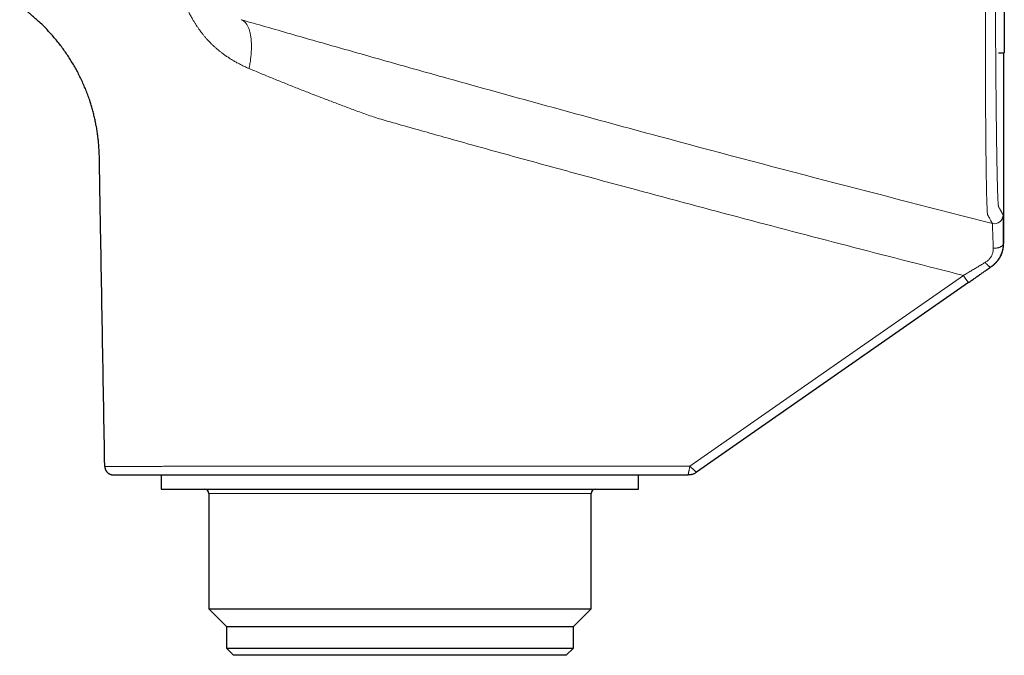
# Model space of a CAD drawing. Header units: millimetres. Extents: x 8 to 854, y 12 to 457.
# Tile 4 of 74: x 110 to 178, y 351 to 395. Entities that reach past the tile are written whole.
import ezdxf

# ---------------------------------------------------------------- set-up
doc = ezdxf.new("R2010")
doc.units = ezdxf.units.MM

msp = doc.modelspace()

# ---------------------------------------------------------------- linework, layer by layer
at = {"color": 7, "linetype": 'Continuous', "lineweight": 30}
for p, q in [((177.749, 412.962), (177.749, 392.925)), ((177.351, 392.925), (177.749, 392.925)), ((177.708, 379.783), (177.708, 392.925)), ((175.274, 377.027), (156.466, 363.905)), ((115.55, 364.315), (115.547, 364.315)), ((115.55, 364.315), (115.547, 364.315)), ((116.089, 363.728), (116.147, 363.725)), ((119.456, 363.725), (119.456, 362.746)), ((152.456, 362.746), (152.456, 363.725)), ((119.456, 362.746), (152.456, 362.746)), ((122.736, 362.446), (122.736, 354.467)), ((149.177, 354.467), (149.177, 362.446)), ((122.736, 354.467), (123.956, 353.246)), ((122.736, 354.467), (149.177, 354.467)), ((147.956, 353.246), (149.177, 354.467)), ((123.956, 353.246), (123.956, 351.746)), ((123.956, 353.246), (147.956, 353.246)), ((147.956, 351.746), (147.956, 353.246)), ((123.956, 351.746), (124.456, 351.246)), ((123.956, 351.746), (128.357, 351.746)), ((128.357, 351.746), (147.956, 351.746)), ((147.456, 351.246), (147.956, 351.746)), ((128.674, 351.246), (124.456, 351.246)), ((147.456, 351.246), (128.674, 351.246))]:
    msp.add_line(p, q, dxfattribs=at)
at = {"color": 252, "linetype": 'Continuous', "lineweight": 0}
for p, q in [((177.68, 379.749), (177.686, 379.753)), ((116.08, 363.729), (116.089, 363.728)), ((127.585, 362.446), (122.736, 362.446)), ((149.177, 362.446), (127.585, 362.446))]:
    msp.add_line(p, q, dxfattribs=at)
at = {"color": 252, "linetype": 'Continuous', "lineweight": 0, "flags": 128}
for points in [[(177.68, 379.749), (177.679, 379.723), (177.674, 379.698), (177.665, 379.672), (177.653, 379.647), (177.638, 379.623), (177.62, 379.599), (177.599, 379.576), (177.575, 379.554), (177.548, 379.533), (177.518, 379.514), (177.486, 379.496), (177.452, 379.479), (177.416, 379.463), (177.377, 379.45), (177.337, 379.438), (177.296, 379.427), (177.253, 379.419), (177.21, 379.412), (177.165, 379.408), (177.121, 379.405), (177.076, 379.404), (177.031, 379.405), (176.986, 379.408)], [(176.427, 378.421), (176.454, 378.388), (176.48, 378.356), (176.507, 378.325), (176.533, 378.295), (176.559, 378.268), (176.584, 378.242), (176.61, 378.218), (176.634, 378.196), (176.658, 378.176), (176.68, 378.158), (176.702, 378.143), (176.723, 378.13), (176.742, 378.119), (176.76, 378.111), (176.777, 378.106), (176.792, 378.103), (176.805, 378.103), (176.817, 378.105), (176.827, 378.11)], [(174.92, 377.519), (165.464, 370.922), (156.009, 364.325)]]:
    msp.add_lwpolyline(points, dxfattribs=at)
at = {"color": 252, "linetype": 'Continuous', "lineweight": 0}
for centre, radius, start, end in [((177.07, 381.7), 0.6, 255.7933, 359.99847), ((183.765, 383.507), 10.682, 214.09915, 217.34958)]:
    msp.add_arc(centre, radius, start, end, dxfattribs=at)
at = {"color": 7, "linetype": 'Continuous', "lineweight": 30}
for centre, start, end in [((122.436, 362.446), 0, 90), ((149.477, 362.446), 90, 180)]:
    msp.add_arc(centre, 0.3, start, end, dxfattribs=at)
at = {"color": 252, "linetype": 'Continuous', "lineweight": 0}
for points, knots in [([(176.923, 381.118), (176.904, 381.152), (176.868, 381.219), (176.777, 381.384), (176.694, 381.537), (176.641, 381.634), (176.626, 381.658), (176.612, 381.687), (176.598, 381.705), (176.585, 381.776), (176.575, 381.881), (176.565, 382.041), (176.555, 382.246), (176.545, 382.506), (176.535, 382.83), (176.524, 383.226), (176.515, 383.678), (176.505, 384.186), (176.497, 384.747), (176.488, 385.36), (176.481, 386.024), (176.474, 386.736), (176.467, 387.495), (176.461, 388.299), (176.456, 389.148), (176.452, 390.037), (176.449, 390.963), (176.446, 391.923), (176.444, 392.915), (176.443, 393.938), (176.443, 394.99), (176.444, 396.067), (176.446, 397.164), (176.448, 398.277), (176.452, 399.404), (176.457, 400.544), (176.462, 401.694), (176.468, 402.851), (176.475, 404.01), (176.483, 405.167), (176.492, 406.317), (176.502, 407.459), (176.512, 408.593), (176.524, 409.717), (176.536, 410.825), (176.548, 411.911), (176.561, 412.973), (176.575, 414.008), (176.589, 415.015), (176.604, 415.991), (176.619, 416.935), (176.635, 417.842), (176.651, 418.708), (176.667, 419.532), (176.683, 420.311), (176.699, 421.044), (176.716, 421.73), (176.732, 422.366), (176.748, 422.948), (176.764, 423.475), (176.78, 423.947), (176.796, 424.363), (176.812, 424.722), (176.827, 425.025), (176.842, 425.272), (176.856, 425.458), (176.871, 425.574), (176.884, 425.617), (176.896, 425.631), (176.92, 425.663), (176.969, 425.729), (177.049, 425.836), (177.132, 425.948), (177.201, 426.039), (177.223, 426.069), (177.234, 426.084)], [0, 0, 0, 0, 0.082781, 0.165563, 0.248343, 0.257023, 0.265698, 0.274397, 0.283166, 0.288772, 0.294416, 0.300068, 0.305721, 0.311354, 0.317734, 0.324114, 0.330493, 0.336873, 0.343254, 0.349636, 0.356019, 0.362404, 0.368791, 0.37518, 0.381578, 0.387983, 0.394386, 0.400779, 0.407152, 0.413532, 0.419937, 0.42635, 0.432757, 0.439141, 0.445515, 0.451901, 0.458296, 0.464697, 0.471103, 0.477494, 0.483863, 0.490227, 0.496605, 0.503015, 0.509433, 0.515832, 0.522217, 0.528596, 0.534974, 0.541367, 0.54778, 0.554197, 0.560604, 0.566985, 0.573365, 0.57977, 0.586186, 0.592598, 0.598992, 0.605372, 0.61175, 0.618135, 0.624531, 0.630946, 0.637629, 0.644264, 0.650872, 0.65743, 0.663885, 0.670297, 0.700537, 0.754537, 0.836358, 0.918179, 1, 1, 1, 1]), ([(177.67, 381.7), (177.666, 381.707), (177.658, 381.721), (177.644, 381.747), (177.629, 381.774), (177.612, 381.805), (177.594, 381.839), (177.574, 381.876), (177.552, 381.916), (177.528, 381.96), (177.502, 382.007), (177.48, 382.048), (177.464, 382.076), (177.458, 382.087), (177.456, 382.091), (177.456, 382.091), (177.455, 382.092), (177.455, 382.093), (177.455, 382.094), (177.454, 382.095), (177.452, 382.098), (177.45, 382.101), (177.449, 382.105), (177.447, 382.108), (177.445, 382.112), (177.442, 382.116), (177.44, 382.12), (177.438, 382.125), (177.435, 382.13), (177.433, 382.134), (177.43, 382.139), (177.427, 382.145), (177.424, 382.15), (177.421, 382.156), (177.418, 382.161), (177.415, 382.167), (177.412, 382.172), (177.409, 382.178), (177.405, 382.184), (177.403, 382.188), (177.402, 382.191), (177.401, 382.191), (177.401, 382.191), (177.401, 382.192), (177.401, 382.192), (177.4, 382.193), (177.4, 382.194), (177.399, 382.196), (177.396, 382.201), (177.391, 382.21), (177.385, 382.22), (177.381, 382.227), (177.379, 382.23), (177.379, 382.231), (177.378, 382.232), (177.378, 382.233), (177.377, 382.234), (177.377, 382.235), (177.376, 382.237), (177.374, 382.24), (177.371, 382.244), (177.369, 382.249), (177.366, 382.253), (177.364, 382.258), (177.361, 382.262), (177.359, 382.267), (177.357, 382.271), (177.355, 382.274), (177.354, 382.277), (177.353, 382.278), (177.352, 382.28), (177.352, 382.281), (177.351, 382.283), (177.35, 382.285), (177.348, 382.288), (177.346, 382.295), (177.343, 382.308), (177.339, 382.331), (177.335, 382.365), (177.33, 382.409), (177.326, 382.461), (177.321, 382.523), (177.317, 382.594), (177.312, 382.672), (177.308, 382.757), (177.304, 382.85), (177.3, 382.951), (177.295, 383.058), (177.291, 383.169), (177.288, 383.285), (177.284, 383.407), (177.28, 383.536), (177.276, 383.673), (177.272, 383.816), (177.268, 383.966), (177.264, 384.136), (177.26, 384.329), (177.255, 384.545), (177.25, 384.772), (177.245, 385.009), (177.241, 385.248), (177.237, 385.489), (177.232, 385.73), (177.228, 385.979), (177.224, 386.235), (177.22, 386.499), (177.216, 386.771), (177.212, 387.06), (177.208, 387.367), (177.204, 387.692), (177.199, 388.025), (177.195, 388.366), (177.192, 388.704), (177.188, 389.04), (177.184, 389.371), (177.181, 389.709), (177.178, 390.054), (177.174, 390.406), (177.171, 390.764), (177.168, 391.139), (177.164, 391.533), (177.161, 391.944), (177.158, 392.363), (177.155, 392.787), (177.152, 393.205), (177.149, 393.614), (177.147, 394.015), (177.145, 394.419), (177.142, 394.827), (177.14, 395.238), (177.138, 395.654), (177.136, 396.087), (177.134, 396.539), (177.132, 397.007), (177.13, 397.477), (177.128, 397.951), (177.127, 398.412), (177.126, 398.862), (177.124, 399.3), (177.123, 399.74), (177.122, 400.181), (177.122, 400.625), (177.121, 401.071), (177.12, 401.533), (177.12, 402.01), (177.119, 402.503), (177.119, 402.997), (177.119, 403.491), (177.119, 403.971), (177.119, 404.437), (177.119, 404.887), (177.12, 405.336), (177.12, 405.785), (177.121, 406.232), (177.121, 406.679), (177.122, 407.141), (177.123, 407.617), (177.124, 408.105), (177.126, 408.59), (177.127, 409.071), (177.129, 409.536), (177.13, 409.983), (177.132, 410.413), (177.134, 410.84), (177.136, 411.265), (177.138, 411.687), (177.14, 412.105), (177.142, 412.532), (177.144, 412.968), (177.147, 413.412), (177.15, 413.851), (177.153, 414.285), (177.156, 414.701), (177.158, 415.098), (177.161, 415.477), (177.164, 415.85), (177.167, 416.217), (177.17, 416.579), (177.174, 416.935), (177.177, 417.298), (177.181, 417.665), (177.184, 418.036), (177.188, 418.398), (177.192, 418.752), (177.196, 419.087), (177.2, 419.404), (177.204, 419.704), (177.208, 419.997), (177.211, 420.283), (177.215, 420.562), (177.219, 420.834), (177.224, 421.107), (177.228, 421.38), (177.233, 421.653), (177.237, 421.915), (177.242, 422.168), (177.246, 422.404), (177.251, 422.624), (177.255, 422.829), (177.259, 423.024), (177.264, 423.211), (177.268, 423.39), (177.273, 423.559), (177.277, 423.726), (177.282, 423.888), (177.287, 424.044), (177.292, 424.189), (177.297, 424.322), (177.301, 424.419), (177.304, 424.488), (177.306, 424.532), (177.308, 424.574), (177.31, 424.614), (177.312, 424.653), (177.314, 424.689), (177.316, 424.734), (177.32, 424.784), (177.324, 424.836), (177.327, 424.872), (177.329, 424.895), (177.33, 424.908), (177.331, 424.919), (177.332, 424.93), (177.334, 424.943), (177.336, 424.959), (177.338, 424.977), (177.341, 424.994), (177.344, 425.009), (177.347, 425.022), (177.35, 425.032), (177.353, 425.039), (177.354, 425.042), (177.355, 425.043), (177.355, 425.043), (177.356, 425.043), (177.356, 425.044), (177.356, 425.044), (177.356, 425.044), (177.357, 425.045), (177.358, 425.047), (177.361, 425.05), (177.363, 425.053), (177.366, 425.057), (177.369, 425.06), (177.371, 425.064), (177.374, 425.067), (177.376, 425.07), (177.378, 425.073), (177.381, 425.076), (177.383, 425.079), (177.385, 425.082), (177.387, 425.084), (177.389, 425.087), (177.39, 425.089), (177.392, 425.091), (177.394, 425.094), (177.395, 425.096), (177.397, 425.098), (177.398, 425.1), (177.399, 425.101), (177.4, 425.103), (177.402, 425.104), (177.402, 425.106), (177.403, 425.107), (177.404, 425.108), (177.405, 425.109), (177.405, 425.109), (177.406, 425.11), (177.406, 425.111), (177.406, 425.111), (177.407, 425.111), (177.407, 425.111), (177.407, 425.112), (177.407, 425.112), (177.407, 425.112), (177.407, 425.112), (177.407, 425.112), (177.408, 425.113), (177.408, 425.114), (177.41, 425.116), (177.412, 425.119), (177.417, 425.125), (177.425, 425.136), (177.436, 425.15), (177.447, 425.166), (177.461, 425.185), (177.477, 425.206), (177.493, 425.227), (177.504, 425.242), (177.512, 425.253), (177.52, 425.263), (177.527, 425.273), (177.535, 425.283), (177.542, 425.293), (177.56, 425.317), (177.585, 425.351), (177.615, 425.391), (177.641, 425.426), (177.665, 425.457), (177.684, 425.483), (177.692, 425.494), (177.697, 425.5)], [0, 0, 0, 0, 0.020124, 0.040227, 0.060311, 0.080374, 0.100417, 0.12044, 0.14052, 0.161135, 0.18172, 0.202328, 0.21085, 0.214596, 0.214926, 0.215167, 0.215361, 0.215558, 0.215758, 0.216566, 0.217692, 0.218886, 0.220149, 0.22148, 0.22288, 0.224349, 0.225886, 0.227491, 0.229165, 0.230908, 0.232719, 0.234599, 0.236547, 0.238564, 0.240473, 0.24244, 0.244464, 0.246546, 0.248686, 0.250883, 0.251037, 0.251192, 0.251347, 0.251502, 0.251657, 0.251811, 0.251966, 0.252817, 0.254337, 0.257052, 0.261898, 0.264611, 0.264916, 0.265221, 0.265525, 0.26583, 0.266134, 0.266439, 0.266781, 0.26829, 0.269756, 0.271179, 0.272743, 0.27425, 0.275702, 0.277098, 0.278438, 0.279722, 0.280192, 0.280653, 0.281107, 0.281553, 0.281991, 0.282475, 0.283031, 0.284558, 0.286078, 0.288681, 0.291266, 0.293835, 0.296388, 0.29897, 0.301604, 0.304066, 0.306507, 0.30893, 0.311334, 0.313721, 0.315914, 0.318107, 0.3203, 0.322495, 0.324692, 0.326892, 0.329095, 0.331293, 0.334052, 0.336811, 0.33957, 0.342332, 0.345098, 0.347613, 0.350125, 0.352636, 0.355145, 0.357654, 0.360164, 0.362685, 0.365456, 0.368221, 0.370983, 0.373743, 0.376502, 0.379011, 0.381521, 0.384034, 0.386552, 0.389074, 0.391603, 0.394125, 0.396894, 0.399663, 0.402433, 0.405205, 0.407982, 0.410506, 0.413026, 0.415542, 0.418056, 0.420568, 0.423081, 0.425603, 0.428374, 0.431136, 0.433891, 0.436641, 0.439388, 0.441889, 0.444389, 0.44689, 0.449393, 0.4519, 0.45441, 0.456919, 0.459677, 0.462432, 0.465188, 0.467946, 0.470706, 0.473225, 0.475739, 0.478251, 0.480761, 0.48327, 0.485781, 0.488307, 0.491086, 0.493859, 0.496629, 0.499397, 0.502165, 0.504682, 0.5072, 0.50972, 0.512243, 0.51477, 0.517302, 0.519824, 0.522591, 0.525358, 0.528125, 0.530896, 0.53367, 0.536188, 0.538701, 0.541213, 0.543722, 0.546232, 0.548742, 0.551258, 0.554022, 0.55678, 0.559532, 0.562282, 0.56503, 0.56753, 0.570031, 0.572533, 0.575038, 0.577546, 0.58006, 0.582574, 0.585336, 0.588097, 0.590858, 0.593621, 0.596387, 0.598912, 0.601433, 0.603951, 0.606466, 0.608981, 0.611495, 0.614028, 0.616814, 0.619594, 0.622367, 0.625137, 0.627905, 0.629029, 0.630162, 0.631302, 0.632451, 0.633609, 0.634775, 0.635949, 0.638126, 0.640332, 0.64257, 0.643329, 0.644014, 0.644674, 0.64534, 0.646013, 0.647351, 0.648713, 0.650365, 0.65205, 0.653769, 0.655644, 0.657558, 0.658516, 0.658624, 0.658732, 0.65884, 0.658949, 0.659068, 0.659249, 0.65943, 0.660546, 0.661641, 0.663376, 0.665057, 0.666683, 0.668256, 0.669774, 0.671238, 0.672648, 0.674004, 0.675306, 0.676554, 0.677726, 0.678847, 0.679915, 0.680931, 0.681985, 0.682976, 0.683904, 0.684769, 0.685572, 0.686312, 0.686953, 0.687538, 0.688067, 0.68854, 0.688958, 0.689302, 0.689596, 0.689841, 0.690035, 0.690109, 0.690183, 0.690258, 0.690332, 0.690406, 0.69048, 0.690554, 0.690628, 0.691094, 0.691927, 0.693414, 0.696072, 0.700825, 0.709331, 0.716948, 0.724585, 0.738273, 0.752026, 0.758258, 0.764489, 0.77072, 0.77695, 0.783179, 0.789408, 0.795636, 0.829883, 0.860446, 0.890997, 0.927349, 0.963684, 1, 1, 1, 1]), ([(120.462, 398.521), (120.469, 398.473), (120.485, 398.373), (120.513, 398.219), (120.545, 398.055), (120.582, 397.883), (120.626, 397.703), (120.675, 397.513), (120.721, 397.351), (120.761, 397.22), (120.791, 397.124), (120.822, 397.03), (120.852, 396.938), (120.883, 396.851), (120.913, 396.766), (120.946, 396.676), (120.983, 396.581), (121.021, 396.482), (121.059, 396.39), (121.09, 396.316), (121.113, 396.261), (121.13, 396.221), (121.147, 396.182), (121.163, 396.146), (121.179, 396.11), (121.198, 396.068), (121.233, 395.991), (121.286, 395.88), (121.372, 395.703), (121.481, 395.492), (121.604, 395.272), (121.717, 395.08), (121.818, 394.916), (121.921, 394.757), (122.028, 394.6), (122.138, 394.446), (122.251, 394.296), (122.366, 394.151), (122.485, 394.008), (122.606, 393.87), (122.728, 393.737), (122.85, 393.61), (122.977, 393.484), (123.109, 393.36), (123.245, 393.238), (123.384, 393.119), (123.527, 393.002), (123.691, 392.874), (123.873, 392.741), (124.072, 392.605), (124.271, 392.477), (124.476, 392.353), (124.671, 392.243), (124.853, 392.146), (125.019, 392.061), (125.187, 391.98), (125.356, 391.903), (125.47, 391.854), (125.527, 391.83)], [0, 0, 0, 0, 0.016901, 0.034825, 0.053789, 0.073802, 0.094876, 0.117019, 0.140238, 0.151617, 0.16312, 0.174256, 0.185019, 0.195403, 0.205405, 0.215021, 0.227604, 0.23944, 0.250522, 0.26084, 0.265882, 0.270714, 0.275336, 0.279746, 0.283945, 0.28865, 0.294913, 0.31215, 0.329403, 0.360226, 0.391031, 0.412999, 0.43448, 0.455021, 0.476215, 0.498035, 0.518389, 0.539189, 0.56034, 0.581316, 0.601551, 0.62157, 0.64138, 0.662938, 0.684007, 0.704688, 0.726105, 0.748233, 0.777379, 0.805176, 0.832718, 0.860881, 0.889694, 0.911913, 0.933933, 0.955985, 0.978059, 1, 1, 1, 1]), ([(124.975, 395.209), (125.54, 395.046), (126.666, 394.722), (128.396, 394.226), (130.149, 393.725), (131.928, 393.219), (133.722, 392.71), (135.525, 392.199), (137.326, 391.692), (139.128, 391.187), (144.622, 389.653), (153.36, 387.261), (165.357, 384.073), (173.068, 382.103), (176.923, 381.118)], [0, 0, 0, 0, 0.03497, 0.069715, 0.10435, 0.139003, 0.173819, 0.208305, 0.242894, 0.277471, 0.312046, 0.559005, 0.779504, 1, 1, 1, 1]), ([(124.975, 395.209), (124.996, 395.202), (125.039, 395.187), (125.101, 395.155), (125.161, 395.116), (125.22, 395.067), (125.276, 395.01), (125.329, 394.944), (125.379, 394.87), (125.427, 394.786), (125.471, 394.694), (125.511, 394.594), (125.548, 394.485), (125.581, 394.368), (125.609, 394.243), (125.634, 394.111), (125.654, 393.973), (125.669, 393.828), (125.68, 393.678), (125.687, 393.522), (125.689, 393.362), (125.687, 393.198), (125.68, 393.032), (125.669, 392.862), (125.655, 392.691), (125.636, 392.519), (125.614, 392.346), (125.589, 392.173), (125.56, 392.001), (125.538, 391.887), (125.527, 391.83)], [0, 0, 0, 0, 0.033362, 0.067211, 0.101522, 0.136269, 0.171422, 0.206947, 0.242811, 0.278976, 0.315404, 0.352053, 0.388881, 0.425845, 0.4629, 0.5, 0.5371, 0.574155, 0.611119, 0.647947, 0.684596, 0.721024, 0.757189, 0.793053, 0.828578, 0.863731, 0.898478, 0.932789, 0.966638, 1, 1, 1, 1]), ([(125.527, 391.83), (125.796, 391.717), (126.33, 391.493), (127.139, 391.16), (127.949, 390.831), (128.762, 390.506), (129.574, 390.187), (130.385, 389.874), (131.194, 389.566), (132.005, 389.259), (132.702, 388.998), (133.287, 388.784), (133.765, 388.608), (134.268, 388.441), (134.797, 388.279), (135.346, 388.119), (135.908, 387.96), (136.803, 387.71), (138.027, 387.363), (140.466, 386.679), (143.798, 385.754), (148.022, 384.599), (153.352, 383.153), (159.793, 381.433), (167.35, 379.452), (172.396, 378.163), (174.92, 377.519)], [0, 0, 0, 0, 0.017984, 0.035786, 0.053432, 0.070951, 0.088372, 0.105417, 0.122416, 0.139311, 0.156168, 0.165824, 0.175553, 0.18578, 0.19653, 0.207652, 0.218995, 0.230404, 0.261569, 0.292772, 0.377407, 0.46215, 0.546787, 0.697851, 0.848911, 1, 1, 1, 1]), ([(177.67, 381.7), (177.67, 381.699), (177.67, 381.697), (177.671, 381.684), (177.672, 381.665), (177.672, 381.637), (177.673, 381.603), (177.673, 381.558), (177.674, 381.502), (177.674, 381.434), (177.675, 381.356), (177.675, 381.267), (177.676, 381.17), (177.677, 381.064), (177.677, 380.95), (177.678, 380.827), (177.678, 380.696), (177.679, 380.556), (177.679, 380.409), (177.679, 380.254), (177.68, 380.093), (177.68, 379.925), (177.68, 379.808), (177.68, 379.749)], [0, 0, 0, 0, 0.041549, 0.083088, 0.124688, 0.166421, 0.208357, 0.250567, 0.30014, 0.349724, 0.399431, 0.449372, 0.499658, 0.54957, 0.599359, 0.649135, 0.699005, 0.749075, 0.799552, 0.84977, 0.899841, 0.94988, 1, 1, 1, 1]), ([(176.986, 379.408), (176.983, 379.477), (176.979, 379.613), (176.972, 379.804), (176.966, 379.981), (176.961, 380.127), (176.956, 380.245), (176.953, 380.339), (176.949, 380.427), (176.946, 380.509), (176.943, 380.585), (176.94, 380.685), (176.936, 380.799), (176.932, 380.915), (176.928, 381.005), (176.925, 381.069), (176.923, 381.11), (176.923, 381.116), (176.923, 381.118)], [0, 0, 0, 0, 0.067413, 0.133602, 0.198451, 0.261857, 0.303284, 0.344006, 0.384002, 0.423255, 0.461748, 0.49947, 0.58449, 0.669193, 0.753328, 0.836655, 0.918947, 1, 1, 1, 1]), ([(176.986, 379.408), (176.986, 379.363), (176.986, 379.271), (176.965, 379.147), (176.935, 379.04), (176.901, 378.949), (176.859, 378.861), (176.809, 378.777), (176.75, 378.696), (176.683, 378.62), (176.607, 378.548), (176.522, 378.48), (176.459, 378.441), (176.427, 378.421)], [0, 0, 0, 0, 0.125299, 0.250132, 0.333192, 0.416205, 0.499315, 0.580245, 0.661706, 0.744004, 0.827514, 0.912678, 1, 1, 1, 1]), ([(177.68, 379.749), (177.68, 379.706), (177.678, 379.621), (177.666, 379.495), (177.647, 379.374), (177.62, 379.253), (177.585, 379.133), (177.553, 379.044), (177.53, 378.986), (177.518, 378.957), (177.505, 378.929), (177.493, 378.902), (177.48, 378.875), (177.453, 378.821), (177.409, 378.74), (177.344, 378.635), (177.272, 378.534), (177.193, 378.438), (177.109, 378.347), (177.02, 378.262), (176.926, 378.182), (176.86, 378.134), (176.827, 378.11)], [0, 0, 0, 0, 0.070601, 0.139111, 0.205369, 0.269228, 0.337742, 0.402934, 0.419445, 0.435719, 0.451752, 0.467544, 0.483093, 0.498398, 0.562048, 0.625611, 0.688997, 0.752114, 0.814867, 0.877162, 0.938903, 1, 1, 1, 1]), ([(177.686, 379.753), (177.681, 379.674), (177.669, 379.516), (177.636, 379.28), (177.571, 379.05), (177.473, 378.83), (177.348, 378.623), (177.196, 378.433), (177.022, 378.264), (176.895, 378.164), (176.832, 378.114)], [0, 0, 0, 0, 0.12526, 0.249832, 0.374368, 0.499388, 0.624687, 0.749895, 0.87489, 1, 1, 1, 1]), ([(174.92, 377.519), (175.005, 377.569), (175.174, 377.671), (175.428, 377.823), (175.68, 377.974), (175.931, 378.124), (176.18, 378.273), (176.345, 378.372), (176.427, 378.421)], [0, 0, 0, 0, 0.167221, 0.333943, 0.500367, 0.666706, 0.833175, 1, 1, 1, 1]), ([(156.009, 364.325), (154.435, 364.325), (151.289, 364.325), (146.57, 364.325), (142.905, 364.325), (140.294, 364.325), (138.736, 364.325), (137.178, 364.325), (135.987, 364.325), (135.16, 364.325), (134.697, 364.325), (134.23, 364.325), (133.76, 364.324), (133.288, 364.324), (132.826, 364.324), (132.374, 364.323), (131.931, 364.323), (131.49, 364.323), (131.05, 364.323), (130.586, 364.323), (130.1, 364.322), (129.593, 364.322), (129.091, 364.322), (128.594, 364.321), (128.103, 364.321), (127.617, 364.321), (127.151, 364.321), (126.702, 364.32), (126.272, 364.32), (125.846, 364.32), (125.426, 364.32), (125.01, 364.32), (124.587, 364.319), (124.159, 364.319), (123.727, 364.319), (123.305, 364.319), (122.891, 364.318), (122.487, 364.318), (122.092, 364.318), (121.718, 364.318), (121.363, 364.318), (121.026, 364.317), (120.698, 364.317), (120.378, 364.317), (120.066, 364.317), (119.753, 364.317), (119.441, 364.317), (119.132, 364.316), (118.835, 364.316), (118.55, 364.316), (118.278, 364.316), (118.017, 364.316), (117.776, 364.316), (117.553, 364.316), (117.347, 364.315), (117.152, 364.315), (116.967, 364.315), (116.793, 364.315), (116.624, 364.315), (116.463, 364.315), (116.311, 364.315), (116.172, 364.315), (116.047, 364.315), (115.936, 364.315), (115.838, 364.315), (115.757, 364.315), (115.691, 364.315), (115.638, 364.315), (115.597, 364.315), (115.569, 364.315), (115.553, 364.315), (115.551, 364.315), (115.55, 364.315)], [0, 0, 0, 0, 0.091662, 0.183317, 0.274963, 0.305208, 0.335461, 0.365726, 0.395979, 0.404905, 0.413893, 0.422962, 0.432132, 0.441333, 0.450541, 0.459231, 0.467932, 0.476647, 0.485378, 0.494128, 0.504395, 0.514633, 0.524849, 0.535046, 0.545231, 0.555409, 0.565585, 0.574917, 0.584256, 0.593606, 0.602973, 0.612359, 0.62177, 0.632044, 0.642289, 0.652508, 0.662708, 0.672895, 0.683073, 0.693247, 0.702577, 0.711913, 0.721259, 0.730621, 0.740003, 0.749409, 0.759684, 0.769933, 0.780157, 0.790362, 0.800551, 0.810732, 0.820909, 0.83024, 0.839576, 0.848922, 0.858283, 0.867662, 0.877063, 0.887338, 0.897585, 0.907801, 0.917994, 0.928171, 0.938339, 0.948505, 0.957829, 0.967162, 0.976512, 0.985882, 0.99528, 1, 1, 1, 1]), ([(155.893, 363.725), (155.893, 363.726), (155.893, 363.727), (155.894, 363.736), (155.896, 363.751), (155.899, 363.773), (155.905, 363.806), (155.913, 363.85), (155.923, 363.902), (155.935, 363.961), (155.947, 364.027), (155.962, 364.097), (155.977, 364.171), (155.992, 364.247), (156.003, 364.299), (156.009, 364.325)], [0, 0, 0, 0, 0.062955, 0.125722, 0.188283, 0.250603, 0.334004, 0.417349, 0.500257, 0.583818, 0.666966, 0.750029, 0.833423, 0.916702, 1, 1, 1, 1]), ([(156.009, 364.325), (156.028, 364.307), (156.067, 364.27), (156.124, 364.216), (156.18, 364.164), (156.233, 364.115), (156.283, 364.069), (156.328, 364.027), (156.368, 363.991), (156.402, 363.96), (156.427, 363.937), (156.444, 363.922), (156.456, 363.912), (156.464, 363.906), (156.465, 363.905), (156.466, 363.905)], [0, 0, 0, 0, 0.0832938, 0.1665872, 0.2499765, 0.3330274, 0.4161897, 0.4997413, 0.5826449, 0.6660215, 0.7493841, 0.8117134, 0.8743035, 0.9370836, 1, 1, 1, 1])]:
    msp.add_open_spline(points, degree=3, knots=knots, dxfattribs=at)
at = {"color": 7, "linetype": 'Continuous', "lineweight": 30}
for points, knots in [([(115.547, 364.315), (115.499, 367.125), (115.401, 372.745), (115.285, 379.246), (115.219, 383.076), (115.2, 384.234), (115.193, 384.649), (115.187, 385.065), (115.181, 385.48), (115.171, 385.873), (115.154, 386.242), (115.131, 386.587), (115.098, 386.932), (115.056, 387.275), (115.004, 387.618), (114.944, 387.952), (114.877, 388.279), (114.804, 388.597), (114.723, 388.913), (114.633, 389.227), (114.53, 389.56), (114.41, 389.911), (114.271, 390.28), (114.121, 390.643), (113.961, 391.002), (113.789, 391.356), (113.61, 391.698), (113.425, 392.028), (113.235, 392.346), (113.035, 392.659), (112.827, 392.966), (112.606, 393.273), (112.372, 393.58), (112.124, 393.885), (111.867, 394.183), (111.601, 394.473), (111.326, 394.755), (111.049, 395.024), (110.77, 395.279), (110.489, 395.522), (110.201, 395.756), (109.927, 395.968), (109.746, 396.098), (109.665, 396.156)], [0, 0, 0, 0, 0.250557, 0.501114, 0.579689, 0.592036, 0.604384, 0.616731, 0.629079, 0.641426, 0.651716, 0.662004, 0.672292, 0.682581, 0.692871, 0.703161, 0.712864, 0.722566, 0.732269, 0.741971, 0.751672, 0.763363, 0.775053, 0.786741, 0.798428, 0.810115, 0.821801, 0.832819, 0.843838, 0.854858, 0.865878, 0.876899, 0.888589, 0.900279, 0.91197, 0.923661, 0.935353, 0.947045, 0.95807, 0.969095, 0.980122, 0.991149, 1, 1, 1, 1]), ([(176.877, 378.146), (176.877, 378.146), (176.88, 378.148), (176.884, 378.152), (176.891, 378.157), (176.897, 378.162), (176.904, 378.167), (176.91, 378.172), (176.916, 378.177), (176.922, 378.183), (176.929, 378.188), (176.936, 378.193), (176.943, 378.199), (176.95, 378.205), (176.957, 378.211), (176.964, 378.217), (176.97, 378.222), (176.975, 378.226), (176.979, 378.229), (176.981, 378.231), (176.983, 378.233), (176.985, 378.234), (176.987, 378.236), (176.989, 378.238), (176.992, 378.24), (176.996, 378.244), (177.001, 378.248), (177.008, 378.253), (177.016, 378.261), (177.031, 378.274), (177.05, 378.29), (177.067, 378.305), (177.081, 378.318), (177.092, 378.328), (177.1, 378.335), (177.107, 378.342), (177.117, 378.351), (177.128, 378.361), (177.14, 378.373), (177.153, 378.386), (177.168, 378.401), (177.184, 378.417), (177.201, 378.434), (177.217, 378.452), (177.233, 378.47), (177.253, 378.492), (177.274, 378.516), (177.297, 378.545), (177.319, 378.573), (177.34, 378.601), (177.36, 378.629), (177.38, 378.657), (177.398, 378.685), (177.416, 378.712), (177.433, 378.739), (177.448, 378.766), (177.463, 378.792), (177.477, 378.816), (177.49, 378.841), (177.505, 378.871), (177.522, 378.906), (177.536, 378.937), (177.546, 378.958), (177.553, 378.975), (177.561, 378.996), (177.571, 379.019), (177.581, 379.046), (177.592, 379.076), (177.603, 379.108), (177.614, 379.144), (177.625, 379.181), (177.636, 379.219), (177.645, 379.255), (177.652, 379.287), (177.658, 379.316), (177.663, 379.342), (177.667, 379.365), (177.67, 379.383), (177.673, 379.4), (177.676, 379.424), (177.68, 379.447), (177.682, 379.467), (177.684, 379.483), (177.686, 379.498), (177.688, 379.515), (177.69, 379.533), (177.692, 379.552), (177.694, 379.573), (177.696, 379.594), (177.697, 379.615), (177.699, 379.637), (177.701, 379.66), (177.702, 379.686), (177.704, 379.716), (177.706, 379.75), (177.707, 379.771), (177.708, 379.783)], [0, 0, 0, 0, 0.007275, 0.039144, 0.069024, 0.096915, 0.122818, 0.146324, 0.167912, 0.187585, 0.205342, 0.223198, 0.238587, 0.251515, 0.261991, 0.270037, 0.275699, 0.277677, 0.279141, 0.279716, 0.280221, 0.280697, 0.281194, 0.281756, 0.282783, 0.284085, 0.288343, 0.294413, 0.302326, 0.322278, 0.356267, 0.384845, 0.411761, 0.436283, 0.459263, 0.480662, 0.500467, 0.518698, 0.53538, 0.550546, 0.564241, 0.576524, 0.587478, 0.595675, 0.603124, 0.609985, 0.619533, 0.628271, 0.636295, 0.643726, 0.65072, 0.657459, 0.664152, 0.671009, 0.678226, 0.685975, 0.694395, 0.703378, 0.71213, 0.720569, 0.736522, 0.751271, 0.758207, 0.764638, 0.77058, 0.77631, 0.782137, 0.788353, 0.795202, 0.802867, 0.811479, 0.820656, 0.829284, 0.837363, 0.844955, 0.852137, 0.860334, 0.868239, 0.876845, 0.887293, 0.899616, 0.905307, 0.911329, 0.917586, 0.923207, 0.928088, 0.93242, 0.936475, 0.94058, 0.945049, 0.950133, 0.956003, 0.962772, 0.973318, 0.985704, 1, 1, 1, 1]), ([(177.708, 379.783), (177.708, 379.782), (177.707, 379.778), (177.702, 379.766), (177.692, 379.758), (177.686, 379.753)], [0, 0, 0, 0, 0.190642, 0.595321, 1, 1, 1, 1]), ([(175.274, 377.027), (175.349, 377.079), (175.5, 377.185), (175.725, 377.342), (175.949, 377.498), (176.171, 377.653), (176.391, 377.806), (176.61, 377.959), (176.754, 378.06), (176.827, 378.11)], [0, 0, 0, 0, 0.144433, 0.288056, 0.431039, 0.573552, 0.715767, 0.857858, 1, 1, 1, 1]), ([(176.837, 378.117), (176.838, 378.118), (176.842, 378.121), (176.85, 378.126), (176.86, 378.134), (176.869, 378.14), (176.871, 378.141), (176.871, 378.141)], [0, 0, 0, 0, 0.079539, 0.311768, 0.543998, 0.776227, 1, 1, 1, 1]), ([(115.549, 364.315), (115.55, 364.292), (115.552, 364.247), (115.564, 364.183), (115.582, 364.124), (115.604, 364.071), (115.628, 364.025), (115.653, 363.986), (115.678, 363.952), (115.71, 363.914), (115.753, 363.872), (115.804, 363.832), (115.854, 363.802), (115.895, 363.78), (115.931, 363.766), (115.957, 363.756), (115.974, 363.751), (115.986, 363.747), (115.993, 363.745), (116.001, 363.743), (116.011, 363.741), (116.022, 363.738), (116.033, 363.736), (116.045, 363.734), (116.059, 363.731), (116.071, 363.73), (116.078, 363.729), (116.08, 363.729)], [0, 0, 0, 0, 0.066833, 0.130876, 0.191308, 0.247434, 0.298695, 0.34467, 0.385062, 0.420201, 0.490089, 0.562242, 0.611331, 0.66013, 0.700323, 0.723602, 0.741139, 0.753408, 0.759259, 0.765726, 0.781391, 0.801635, 0.826997, 0.857744, 0.907359, 0.967006, 1, 1, 1, 1]), ([(116.079, 363.729), (116.08, 363.729), (116.084, 363.728), (116.087, 363.728), (116.089, 363.728)], [0, 0, 0, 0, 0.2681575, 1, 1, 1, 1]), ([(116.147, 363.725), (116.148, 363.725), (116.15, 363.725), (116.166, 363.725), (116.192, 363.725), (116.229, 363.725), (116.275, 363.725), (116.333, 363.725), (116.4, 363.725), (116.479, 363.725), (116.57, 363.725), (116.673, 363.725), (116.786, 363.725), (116.911, 363.725), (117.047, 363.725), (117.191, 363.725), (117.343, 363.725), (117.502, 363.725), (117.671, 363.725), (117.849, 363.725), (118.036, 363.725), (118.233, 363.725), (118.439, 363.725), (118.659, 363.725), (118.891, 363.725), (119.137, 363.725), (119.393, 363.725), (119.657, 363.725), (119.932, 363.725), (120.211, 363.725), (120.494, 363.725), (120.781, 363.725), (121.076, 363.725), (121.379, 363.725), (121.689, 363.725), (122.007, 363.725), (122.332, 363.725), (122.669, 363.725), (123.017, 363.725), (123.377, 363.725), (123.745, 363.725), (124.119, 363.725), (124.5, 363.725), (124.882, 363.725), (125.264, 363.725), (125.645, 363.725), (126.03, 363.725), (126.421, 363.725), (126.816, 363.725), (127.216, 363.725), (127.621, 363.725), (128.038, 363.725), (128.466, 363.725), (128.904, 363.725), (129.346, 363.725), (129.791, 363.725), (130.24, 363.725), (130.661, 363.725), (131.052, 363.725), (131.413, 363.725), (131.773, 363.725), (132.133, 363.725), (132.493, 363.725), (132.838, 363.725), (133.169, 363.725), (133.485, 363.725), (133.723, 363.725), (133.884, 363.725), (133.966, 363.725), (134.049, 363.725), (134.133, 363.725), (134.22, 363.725), (134.308, 363.725), (134.397, 363.725), (134.518, 363.725), (134.669, 363.725), (134.855, 363.725), (135.002, 363.725), (135.111, 363.725), (135.177, 363.725), (135.245, 363.725), (135.313, 363.725), (135.376, 363.725), (135.432, 363.725), (135.495, 363.725), (135.572, 363.725), (135.67, 363.725), (135.775, 363.725), (135.888, 363.725), (136.01, 363.725), (136.141, 363.725), (136.277, 363.725), (136.412, 363.725), (136.537, 363.725), (136.649, 363.725), (136.737, 363.725), (136.801, 363.725), (136.846, 363.725), (136.888, 363.725), (136.926, 363.725), (136.963, 363.725), (137.065, 363.725), (137.239, 363.725), (137.484, 363.725), (137.738, 363.725), (138, 363.725), (138.274, 363.725), (138.56, 363.725), (138.857, 363.725), (139.152, 363.725), (139.446, 363.725), (139.736, 363.725), (139.955, 363.725), (140.103, 363.725), (140.181, 363.725), (140.266, 363.725), (140.354, 363.725), (140.44, 363.725), (140.563, 363.725), (140.719, 363.725), (140.918, 363.725), (141.118, 363.725), (141.319, 363.725), (141.511, 363.725), (141.694, 363.725), (141.867, 363.725), (142.03, 363.725), (142.183, 363.725), (142.327, 363.725), (142.471, 363.725), (142.612, 363.725), (142.749, 363.725), (142.875, 363.725), (142.987, 363.725), (143.088, 363.725), (143.157, 363.725), (143.199, 363.725), (143.218, 363.725), (143.236, 363.725), (143.253, 363.725), (143.27, 363.725), (143.293, 363.725), (143.374, 363.725), (143.564, 363.725), (143.85, 363.725), (144.182, 363.725), (144.499, 363.725), (144.813, 363.725), (145.122, 363.725), (145.438, 363.725), (145.783, 363.725), (146.157, 363.725), (146.562, 363.725), (146.977, 363.725), (147.402, 363.725), (147.838, 363.725), (148.275, 363.725), (148.713, 363.725), (149.133, 363.725), (149.422, 363.725), (149.581, 363.725), (149.627, 363.725), (149.679, 363.725), (149.734, 363.725), (149.841, 363.725), (150.036, 363.725), (150.315, 363.725), (150.624, 363.725), (150.925, 363.725), (151.216, 363.725), (151.499, 363.725), (151.773, 363.725), (152.038, 363.725), (152.295, 363.725), (152.543, 363.725), (152.781, 363.725), (153.011, 363.725), (153.245, 363.725), (153.481, 363.725), (153.718, 363.725), (153.943, 363.725), (154.147, 363.725), (154.33, 363.725), (154.493, 363.725), (154.647, 363.725), (154.792, 363.725), (154.928, 363.725), (155.054, 363.725), (155.171, 363.725), (155.279, 363.725), (155.383, 363.725), (155.481, 363.725), (155.573, 363.725), (155.653, 363.725), (155.723, 363.725), (155.781, 363.725), (155.828, 363.725), (155.865, 363.725), (155.885, 363.725), (155.893, 363.725)], [0, 0, 0, 0, 0.0088272, 0.0176423, 0.0264504, 0.0352561, 0.0440643, 0.0528799, 0.0617077, 0.0704845, 0.0796568, 0.088821, 0.0979824, 0.1071465, 0.1163188, 0.1255046, 0.1342699, 0.1430229, 0.151768, 0.1605101, 0.1692537, 0.1780036, 0.1867645, 0.1955775, 0.2048046, 0.2140222, 0.2232358, 0.2324508, 0.2416728, 0.2509071, 0.2597194, 0.2685221, 0.2773198, 0.2861176, 0.2949203, 0.3037326, 0.3125596, 0.3213375, 0.3305119, 0.3396789, 0.3488441, 0.3580128, 0.3671904, 0.3763823, 0.3851555, 0.393915, 0.4026654, 0.4114113, 0.4201575, 0.4289086, 0.4376693, 0.446485, 0.4557123, 0.4649266, 0.4741334, 0.4833382, 0.4925466, 0.5017641, 0.5090784, 0.516357, 0.5236024, 0.5308172, 0.5380043, 0.5451662, 0.5514501, 0.5577187, 0.5639737, 0.5656245, 0.5672263, 0.5688626, 0.5705334, 0.5722388, 0.5739788, 0.5757534, 0.5775626, 0.5810967, 0.584756, 0.5885407, 0.5898434, 0.5911603, 0.5924914, 0.5938368, 0.5951963, 0.5962252, 0.5971444, 0.5989087, 0.6008304, 0.6029095, 0.6051461, 0.6075402, 0.6100917, 0.6129184, 0.6156105, 0.6180686, 0.6202926, 0.6222824, 0.6232313, 0.624116, 0.6249364, 0.6256926, 0.6263846, 0.6271215, 0.6317707, 0.6366652, 0.6416167, 0.6467962, 0.6522038, 0.6578394, 0.663703, 0.6697946, 0.6753439, 0.6810698, 0.6869722, 0.6882945, 0.689851, 0.6916034, 0.6933317, 0.6950359, 0.6967159, 0.7005806, 0.7043112, 0.7084604, 0.7124301, 0.7162204, 0.7198313, 0.7232628, 0.7264583, 0.7294807, 0.7323301, 0.7350063, 0.7379667, 0.7406818, 0.7431515, 0.745376, 0.7473552, 0.7490891, 0.7494746, 0.7498456, 0.750202, 0.7505439, 0.7508711, 0.751222, 0.7518951, 0.7556391, 0.762501, 0.7688185, 0.775316, 0.7812694, 0.7873664, 0.7936069, 0.7999909, 0.8077781, 0.8157686, 0.8239625, 0.8323598, 0.8409606, 0.8497647, 0.8582333, 0.8668819, 0.8746416, 0.8753311, 0.8762779, 0.877362, 0.8784413, 0.8795158, 0.8836913, 0.8899669, 0.896069, 0.9019977, 0.9077528, 0.9133344, 0.9187425, 0.923977, 0.9290381, 0.9339257, 0.9386397, 0.9431803, 0.9475473, 0.9524714, 0.9571545, 0.9615966, 0.9657977, 0.9691938, 0.9724141, 0.9754588, 0.9783278, 0.9810211, 0.9834953, 0.9858001, 0.9879354, 0.9899013, 0.9919295, 0.9937389, 0.9953295, 0.9967012, 0.9978542, 0.9987883, 0.9995035, 1, 1, 1, 1]), ([(156.466, 363.905), (156.446, 363.891), (156.406, 363.863), (156.341, 363.823), (156.272, 363.788), (156.197, 363.759), (156.12, 363.74), (156.042, 363.729), (155.967, 363.725), (155.917, 363.725), (155.893, 363.725)], [0, 0, 0, 0, 0.117118, 0.240664, 0.369558, 0.5, 0.630442, 0.759336, 0.882882, 1, 1, 1, 1])]:
    msp.add_open_spline(points, degree=3, knots=knots, dxfattribs=at)

doc.saveas('drawing.dxf')
